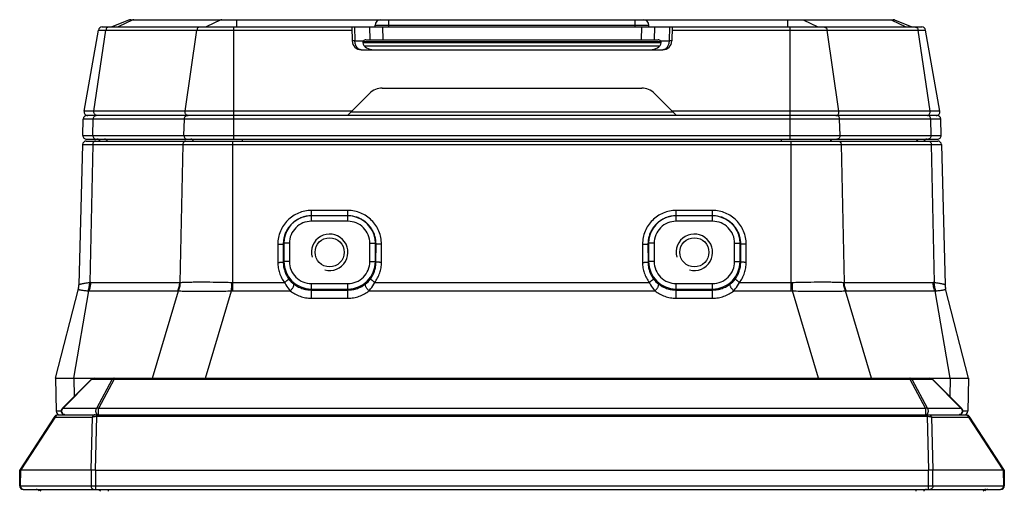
# Model space of a CAD drawing. Header units: millimetres. Extents: x 41 to 356, y 46 to 372.
# Tile 21 of 22: x 68 to 122, y 346 to 372. Entities that reach past the tile are written whole.
import ezdxf

# ---------------------------------------------------------------- set-up
doc = ezdxf.new("R2010")
doc.units = ezdxf.units.MM
doc.header["$LTSCALE"] = 23.1
doc.layers.add('00_COMPONENTS', color=7, linetype='CONTINUOUS')

msp = doc.modelspace()

# ---------------------------------------------------------------- linework, layer by layer
at = {"layer": '00_COMPONENTS', "color": 7}
for p, q in [((73.648, 371.751), (72.683, 371.366)), ((73.722, 371.766), (115.515, 371.766)), ((115.589, 371.751), (116.553, 371.366)), ((71.159, 366.75), (71.944, 371.2)), ((72.141, 371.366), (117.103, 371.366)), ((85.839, 371.365), (85.839, 371.366)), ((85.839, 371.365), (85.859, 370.603)), ((87.122, 371.366), (87.122, 371.466)), ((102.122, 371.366), (102.122, 371.466)), ((103.405, 371.365), (103.385, 370.603)), ((103.405, 371.366), (103.405, 371.365)), ((118.084, 366.75), (117.3, 371.2)), ((86.436, 370.516), (102.808, 370.516)), ((86.446, 370.566), (102.798, 370.566)), ((86.613, 370.666), (102.631, 370.666)), ((86.359, 370.116), (102.885, 370.116)), ((85.597, 366.516), (86.804, 367.723)), ((87.511, 368.016), (101.733, 368.016)), ((103.647, 366.516), (102.44, 367.723)), ((71.089, 365.421), (71.113, 366.321)), ((117.931, 366.516), (71.313, 366.516)), ((118.154, 365.421), (118.131, 366.321)), ((71.276, 365.116), (117.968, 365.116)), ((71.289, 365.216), (117.955, 365.216)), ((71.076, 364.921), (70.875, 357.229)), ((118.168, 364.921), (118.369, 357.229)), ((85.622, 361.016), (83.622, 361.016)), ((105.622, 361.016), (103.622, 361.016)), ((69.587, 352.116), (70.844, 357.007)), ((119.657, 352.116), (118.4, 357.007)), ((69.587, 352.116), (69.619, 350.312)), ((69.587, 352.116), (119.657, 352.116)), ((71.563, 352.057), (69.963, 350.457)), ((117.681, 352.057), (119.281, 350.457)), ((119.657, 352.116), (119.625, 350.312)), ((67.64, 347.064), (69.563, 350.025)), ((69.731, 350.116), (119.513, 350.116)), ((119.681, 350.025), (121.603, 347.064)), ((67.625, 346.219), (67.64, 347.064)), ((67.707, 347.084), (71.548, 347.084)), ((71.548, 347.084), (71.548, 347.082)), ((71.782, 347.065), (117.461, 347.065)), ((117.695, 347.084), (121.536, 347.084)), ((117.696, 347.082), (117.695, 347.084)), ((121.604, 347.064), (121.618, 346.219)), ((67.825, 346.016), (121.418, 346.016))]:
    msp.add_line(p, q, dxfattribs=at)
at = {"layer": '00_COMPONENTS', "color": 4}
for p, q in [((73.829, 371.751), (73.027, 371.366)), ((73.648, 371.751), (87.331, 371.751)), ((78.653, 371.751), (77.851, 371.366)), ((79.514, 371.766), (79.514, 371.366)), ((87.872, 371.366), (87.872, 371.766)), ((101.372, 371.366), (101.372, 371.766)), ((101.913, 371.751), (115.589, 371.751)), ((109.729, 371.766), (109.729, 371.366)), ((110.591, 371.751), (111.393, 371.366)), ((115.415, 371.751), (116.217, 371.366)), ((71.699, 366.75), (72.352, 371.2)), ((71.944, 371.2), (85.844, 371.2)), ((76.693, 366.75), (77.346, 371.2)), ((79.366, 365.216), (79.366, 371.366)), ((85.986, 371.366), (86.006, 370.603)), ((86.816, 371.366), (86.823, 370.666)), ((87.122, 371.466), (102.122, 371.466)), ((87.522, 371.366), (87.53, 370.666)), ((101.721, 371.366), (101.714, 370.666)), ((102.428, 371.366), (102.421, 370.666)), ((103.258, 371.366), (103.238, 370.603)), ((103.4, 371.2), (117.3, 371.2)), ((109.878, 365.216), (109.878, 371.366)), ((112.551, 366.75), (111.898, 371.2)), ((117.545, 366.75), (116.892, 371.2)), ((86.006, 370.603), (86.47, 370.603)), ((102.774, 370.603), (103.238, 370.603)), ((86.513, 370.333), (102.731, 370.333)), ((85.832, 366.75), (71.159, 366.75)), ((103.464, 366.698), (85.78, 366.698)), ((118.084, 366.75), (103.412, 366.75)), ((118.131, 366.321), (71.113, 366.321)), ((71.641, 365.421), (71.661, 366.321)), ((76.635, 365.421), (76.655, 366.321)), ((112.609, 365.421), (112.589, 366.321)), ((117.603, 365.421), (117.583, 366.321)), ((71.089, 365.421), (118.154, 365.421)), ((79.31, 356.9), (79.31, 365.116)), ((79.839, 365.116), (79.839, 365.216)), ((109.405, 365.116), (109.405, 365.216)), ((109.934, 356.9), (109.934, 365.116)), ((71.076, 364.921), (118.168, 364.921)), ((71.63, 364.921), (71.465, 357.36)), ((76.568, 364.921), (76.403, 357.363)), ((112.676, 364.921), (112.84, 357.363)), ((117.614, 364.921), (117.778, 357.36)), ((83.622, 360.716), (83.622, 361.308)), ((85.622, 361.308), (83.622, 361.308)), ((85.622, 360.716), (85.622, 361.308)), ((103.622, 360.716), (103.622, 361.308)), ((105.622, 361.308), (103.622, 361.308)), ((105.622, 360.716), (105.622, 361.308)), ((85.622, 360.716), (83.622, 360.716)), ((105.622, 360.716), (103.622, 360.716)), ((81.779, 359.465), (81.78, 358.466)), ((82.114, 359.508), (82.079, 359.473)), ((82.079, 359.473), (82.08, 358.474)), ((82.114, 359.508), (82.114, 358.508)), ((82.414, 359.508), (82.114, 359.508)), ((82.414, 359.508), (82.414, 358.508)), ((86.83, 358.508), (86.83, 359.508)), ((86.83, 359.508), (87.13, 359.508)), ((87.13, 358.508), (87.13, 359.508)), ((87.13, 359.508), (87.165, 359.473)), ((87.164, 358.474), (87.165, 359.473)), ((87.464, 358.466), (87.465, 359.465)), ((101.779, 359.465), (101.78, 358.466)), ((102.114, 359.508), (102.079, 359.473)), ((102.079, 359.473), (102.08, 358.474)), ((102.114, 359.508), (102.114, 358.508)), ((102.414, 359.508), (102.114, 359.508)), ((102.414, 359.508), (102.414, 358.508)), ((106.83, 358.508), (106.83, 359.508)), ((106.83, 359.508), (107.13, 359.508)), ((107.13, 358.508), (107.13, 359.508)), ((107.13, 359.508), (107.165, 359.473)), ((107.164, 358.474), (107.165, 359.473)), ((107.464, 358.466), (107.465, 359.465)), ((82.114, 358.508), (82.08, 358.474)), ((82.414, 358.508), (82.114, 358.508)), ((86.83, 358.508), (87.13, 358.508)), ((87.13, 358.508), (87.164, 358.474)), ((102.114, 358.508), (102.08, 358.474)), ((102.414, 358.508), (102.114, 358.508)), ((106.83, 358.508), (107.13, 358.508)), ((107.13, 358.508), (107.164, 358.474)), ((70.595, 352.116), (71.423, 356.9)), ((70.875, 357.229), (70.875, 357.23)), ((71.423, 356.9), (76.298, 356.9)), ((71.529, 357.363), (76.403, 357.363)), ((74.9, 352.116), (76.334, 356.901)), ((77.811, 352.116), (79.246, 356.901)), ((79.31, 357.363), (82.148, 357.363)), ((79.31, 356.9), (82.465, 356.9)), ((83.622, 356.503), (83.622, 357.3)), ((83.622, 357.3), (85.622, 357.3)), ((83.622, 357.001), (85.622, 357.001)), ((83.622, 356.949), (85.622, 356.949)), ((85.622, 356.503), (85.622, 357.3)), ((86.778, 356.9), (102.465, 356.9)), ((87.096, 357.363), (102.148, 357.363)), ((103.622, 357.3), (105.622, 357.3)), ((103.622, 356.503), (103.622, 357.3)), ((103.622, 357.001), (105.622, 357.001)), ((103.622, 356.949), (105.622, 356.949)), ((105.622, 356.503), (105.622, 357.3)), ((106.778, 356.9), (109.934, 356.9)), ((107.096, 357.363), (109.934, 357.363)), ((111.432, 352.116), (109.998, 356.901)), ((112.84, 357.363), (117.715, 357.363)), ((114.344, 352.116), (112.91, 356.901)), ((112.946, 356.9), (117.821, 356.9)), ((118.649, 352.116), (117.821, 356.9)), ((118.369, 357.23), (118.369, 357.229)), ((83.622, 356.503), (85.622, 356.503)), ((103.622, 356.503), (105.622, 356.503)), ((71.587, 352.057), (69.987, 350.457)), ((70.595, 352.116), (70.613, 351.107)), ((71.587, 352.057), (72.694, 352.057)), ((72.694, 352.057), (71.838, 350.457)), ((72.812, 352.057), (71.955, 350.457)), ((72.812, 352.057), (72.812, 352.116)), ((72.812, 352.057), (116.432, 352.057)), ((116.432, 352.116), (116.432, 352.057)), ((116.432, 352.057), (117.288, 350.457)), ((116.55, 352.057), (117.657, 352.057)), ((116.55, 352.057), (117.406, 350.457)), ((117.657, 352.057), (119.257, 350.457)), ((118.649, 352.116), (118.631, 351.107)), ((71.838, 350.457), (69.987, 350.457)), ((71.955, 350.116), (71.955, 350.457)), ((117.288, 350.457), (71.955, 350.457)), ((117.288, 350.457), (117.288, 350.116)), ((119.257, 350.457), (117.406, 350.457)), ((67.707, 347.084), (69.594, 349.988)), ((69.594, 349.988), (71.604, 349.988)), ((69.905, 350.312), (69.619, 350.312)), ((69.712, 350.312), (69.69, 350.312)), ((71.604, 349.988), (71.535, 347.087)), ((71.836, 350.027), (71.766, 347.065)), ((71.836, 350.116), (71.836, 350.027)), ((71.836, 350.027), (117.407, 350.027)), ((117.407, 350.116), (117.407, 350.027)), ((117.478, 347.065), (117.407, 350.027)), ((117.64, 349.988), (119.65, 349.988)), ((117.709, 347.087), (117.64, 349.988)), ((119.625, 350.312), (119.339, 350.312)), ((119.625, 350.312), (119.624, 350.312)), ((119.65, 349.988), (121.536, 347.084)), ((67.675, 346.219), (67.688, 347.079)), ((71.548, 347.082), (71.536, 346.219)), ((71.782, 347.065), (71.782, 346.016)), ((117.461, 346.016), (117.461, 347.065)), ((117.708, 346.219), (117.696, 347.082)), ((121.556, 347.079), (121.569, 346.219)), ((67.625, 346.219), (121.618, 346.219)), ((72.478, 346.016), (72.478, 345.916)), ((116.766, 346.016), (116.766, 345.916))]:
    msp.add_line(p, q, dxfattribs=at)
msp.add_lwpolyline([(69.624, 350.312), (69.62, 350.312), (69.619, 350.312)], dxfattribs=at)
at = {"layer": '00_COMPONENTS', "color": 7}
for centre in [(84.622, 359.016), (104.622, 359.016)]:
    msp.add_circle(centre, 0.8, dxfattribs=at)
for centre, radius, start, end in [((73.722, 371.566), 0.2, 90, 111.8014), ((87.422, 371.466), 0.3, 90, 180), ((101.822, 371.466), 0.3, 0, 90), ((115.515, 371.566), 0.2, 68.1986, 90), ((72.141, 371.166), 0.2, 90, 170), ((117.103, 371.166), 0.2, 10, 90), ((86.359, 370.616), 0.5, 181.5, 270), ((102.885, 370.616), 0.5, 270, 358.5), ((87.511, 367.016), 1, 90, 135), ((101.733, 367.016), 1, 45, 90), ((71.356, 366.716), 0.2, 170, 270), ((117.887, 366.716), 0.2, 270, 10), ((71.313, 366.316), 0.2, 90, 178.5), ((117.931, 366.316), 0.2, 1.5, 90), ((71.276, 364.916), 0.2, 90, 178.5), ((71.289, 365.416), 0.2, 178.5, 270), ((71.86, 365.016), 0.2, 30.0097, 90), ((117.383, 365.016), 0.2, 90, 149.9903), ((117.955, 365.416), 0.2, 270, 1.5), ((117.968, 364.916), 0.2, 1.5, 90), ((83.625, 359.464), 1.552, 112.1209, 116.5929), ((83.626, 359.463), 1.553, 111.6559, 112.1214), ((83.622, 359.509), 1.507, 89.9947, 112.6373), ((83.621, 359.476), 1.54, 89.9698, 111.6794), ((85.622, 359.46), 1.556, 88.2483, 90.0001), ((85.622, 359.509), 1.507, 70.7637, 90.0057), ((85.623, 359.478), 1.538, 71.4794, 88.2678), ((85.62, 359.467), 1.549, 71.1872, 71.4862), ((85.618, 359.463), 1.554, 63.2768, 71.1837), ((103.625, 359.464), 1.552, 112.1209, 116.5929), ((103.626, 359.463), 1.553, 111.6559, 112.1214), ((103.622, 359.509), 1.507, 89.9947, 112.6373), ((103.621, 359.476), 1.54, 89.9698, 111.6794), ((105.622, 359.46), 1.556, 88.2483, 90.0001), ((105.622, 359.509), 1.507, 70.7637, 90.0057), ((105.623, 359.478), 1.538, 71.4794, 88.2678), ((105.62, 359.467), 1.549, 71.1872, 71.4862), ((105.618, 359.463), 1.554, 63.2768, 71.1837), ((69.875, 357.255), 1, 345.5879, 358.5), ((119.369, 357.255), 1, 181.5, 194.4121), ((71.705, 351.916), 0.2, 90, 135), ((117.539, 351.916), 0.2, 45, 90), ((70.105, 350.316), 0.2, 135, 270), ((119.139, 350.316), 0.2, 270, 45), ((69.731, 349.916), 0.2, 90, 147.0023), ((69.818, 350.316), 0.2, 181, 270), ((119.425, 350.316), 0.2, 270, 359), ((119.513, 349.916), 0.2, 32.9977, 90), ((117.665, 347.186), 0.109, 283.4043, 286.3573), ((67.825, 346.216), 0.2, 179, 270), ((121.418, 346.216), 0.2, 270, 1), ((68.525, 345.816), 0.2, 30.0067, 90), ((120.718, 345.816), 0.2, 90, 149.9933)]:
    msp.add_arc(centre, radius, start, end, dxfattribs=at)
at = {"layer": '00_COMPONENTS', "color": 4}
for centre, radius, start, end in [((76.857, 366.655), 0.139, 262.7257, 269.9882), ((112.387, 366.655), 0.139, 270.0118, 277.2743), ((83.622, 359.508), 1.507, 112.6279, 180.0073), ((83.622, 359.508), 1.208, 89.9968, 179.9979), ((85.622, 359.508), 1.208, 0.0021, 90.0032), ((85.622, 359.508), 1.507, 359.9941, 70.7722), ((103.622, 359.508), 1.507, 112.6279, 180.0073), ((103.622, 359.508), 1.208, 89.9968, 179.9979), ((105.622, 359.508), 1.208, 0.0021, 90.0032), ((105.622, 359.508), 1.507, 359.9941, 70.7722), ((84.622, 359.016), 1, 255, 195), ((104.622, 359.016), 1, 255, 195), ((83.622, 358.508), 1.508, 180.0119, 270.0045), ((83.622, 358.508), 1.208, 180.0024, 270.0029), ((85.622, 358.508), 1.508, 269.9955, 359.9881), ((85.622, 358.508), 1.208, 269.9971, 359.9976), ((103.622, 358.508), 1.508, 180.0119, 270.0045), ((103.622, 358.508), 1.208, 180.0024, 270.0029), ((105.622, 358.508), 1.508, 269.9955, 359.9881), ((105.622, 358.508), 1.208, 269.9971, 359.9976), ((83.534, 358.411), 1.433, 216.91, 232.1236), ((85.707, 358.413), 1.437, 307.8968, 323.0697), ((103.534, 358.411), 1.433, 216.91, 232.1236), ((105.707, 358.413), 1.437, 307.8968, 323.0697), ((69.878, 357.256), 0.997, 345.5882, 358.5324), ((71.341, 356.45), 0.458, 79.7074, 85.6847), ((71.528, 356.618), 0.744, 89.9784, 94.8467), ((76.298, 357.66), 0.76, 270.0079, 272.7305), ((76.403, 357.822), 0.46, 270.0104, 273.5106), ((22.678, 358.883), 56.602, 357.9931, 358.4614), ((79.31, 359.299), 2.399, 268.4634, 269.9999), ((79.31, 358.813), 1.451, 268.024, 269.9997), ((109.934, 358.813), 1.451, 270.0003, 271.976), ((109.934, 359.299), 2.399, 270.0001, 271.5366), ((166.565, 358.883), 56.602, 181.5386, 182.0069), ((112.841, 357.828), 0.465, 266.5106, 269.9684), ((112.947, 357.669), 0.769, 267.2852, 269.9764), ((117.716, 356.618), 0.744, 85.1533, 90.0216), ((117.903, 356.45), 0.458, 94.3153, 100.2926), ((119.366, 357.256), 0.997, 181.4676, 194.4118), ((118.388, 357.004), 0.0121, 8.3131, 14.4419), ((70.133, 350.336), 0.19, 140.2439, 143.1688), ((119.111, 350.336), 0.19, 36.8312, 39.7561)]:
    msp.add_arc(centre, radius, start, end, dxfattribs=at)
at = {"layer": '00_COMPONENTS', "color": 7}
for centre, major_axis, ratio, start_param, end_param in [((87.146, 370.616), (0.708, 0.118), 0.686374, 3.136544, 4.474707), ((86.621, 370.466), (0.145, -0.143), 0.963647, 2.365452, 3.182251), ((102.098, 370.616), (0.708, -0.118), 0.686374, -1.333115, 0.005048), ((102.623, 370.466), (0.145, 0.143), 0.963647, -0.040659, 0.776141), ((67.449, 346.218), (0.27, 0.863), 0.20046, 0.062561, 0.159775), ((71.772, 347.775), (0.233, 0.69), 0.194557, -3.171194, -3.075851), ((71.782, 347.476), (0, 0.412), 0.666438, -3.202072, -3.141593), ((117.461, 347.476), (0, 0.412), 0.666438, -3.141593, -3.081113), ((117.471, 347.775), (-0.233, 0.69), 0.194557, -3.207334, -3.111991), ((121.795, 346.218), (-0.27, 0.863), 0.20046, -0.159775, -0.062561)]:
    msp.add_ellipse(centre, major_axis=major_axis, ratio=ratio, start_param=start_param, end_param=end_param, dxfattribs=at)
at = {"layer": '00_COMPONENTS', "color": 4}
for points, knots in [([(73.891, 371.766), (73.88, 371.766), (73.859, 371.763), (73.839, 371.756), (73.829, 371.751)], [0, 0, 0, 0, 0.49617, 1, 1, 1, 1]), ([(78.715, 371.766), (78.704, 371.766), (78.683, 371.763), (78.662, 371.756), (78.653, 371.751)], [0, 0, 0, 0, 0.49617, 1, 1, 1, 1]), ([(110.529, 371.766), (110.54, 371.766), (110.561, 371.763), (110.582, 371.756), (110.591, 371.751)], [0, 0, 0, 0, 0.49617, 1, 1, 1, 1]), ([(115.353, 371.766), (115.364, 371.766), (115.385, 371.763), (115.405, 371.756), (115.415, 371.751)], [0, 0, 0, 0, 0.49617, 1, 1, 1, 1]), ([(72.516, 371.366), (72.497, 371.366), (72.456, 371.357), (72.405, 371.321), (72.368, 371.266), (72.355, 371.223), (72.352, 371.2)], [0, 0, 0, 0, 0.230683, 0.472241, 0.729568, 1, 1, 1, 1]), ([(77.51, 371.366), (77.491, 371.366), (77.451, 371.357), (77.399, 371.321), (77.362, 371.266), (77.349, 371.223), (77.346, 371.2)], [0, 0, 0, 0, 0.230683, 0.472241, 0.729568, 1, 1, 1, 1]), ([(111.734, 371.366), (111.753, 371.366), (111.793, 371.357), (111.844, 371.321), (111.882, 371.266), (111.894, 371.223), (111.898, 371.2)], [0, 0, 0, 0, 0.230683, 0.472241, 0.729568, 1, 1, 1, 1]), ([(116.728, 371.366), (116.747, 371.366), (116.787, 371.357), (116.839, 371.321), (116.876, 371.266), (116.888, 371.223), (116.892, 371.2)], [0, 0, 0, 0, 0.230683, 0.472241, 0.729568, 1, 1, 1, 1]), ([(86.006, 370.603), (85.995, 370.602), (85.974, 370.602), (85.945, 370.602), (85.92, 370.602), (85.901, 370.602), (85.889, 370.602), (85.881, 370.602), (85.875, 370.602), (85.869, 370.602), (85.865, 370.602), (85.862, 370.602), (85.86, 370.602), (85.859, 370.602), (85.859, 370.603), (85.859, 370.603)], [0, 0, 0, 0, 0.224793, 0.424242, 0.596344, 0.739498, 0.799771, 0.852314, 0.896999, 0.933719, 0.962398, 0.982969, 0.995415, 0.998629, 1, 1, 1, 1]), ([(86.359, 370.116), (86.336, 370.116), (86.29, 370.122), (86.223, 370.151), (86.162, 370.196), (86.089, 370.28), (86.025, 370.417), (86.007, 370.539), (86.006, 370.603)], [0, 0, 0, 0, 0.103726, 0.211098, 0.324924, 0.446704, 0.712794, 1, 1, 1, 1]), ([(103.238, 370.603), (103.237, 370.539), (103.219, 370.417), (103.154, 370.28), (103.082, 370.196), (103.021, 370.151), (102.954, 370.122), (102.908, 370.116), (102.885, 370.116)], [0, 0, 0, 0, 0.287206, 0.553296, 0.675076, 0.788902, 0.896274, 1, 1, 1, 1]), ([(103.385, 370.603), (103.385, 370.603), (103.384, 370.602), (103.384, 370.602), (103.382, 370.602), (103.379, 370.602), (103.375, 370.602), (103.369, 370.602), (103.363, 370.602), (103.355, 370.602), (103.343, 370.602), (103.324, 370.602), (103.299, 370.602), (103.27, 370.602), (103.249, 370.602), (103.238, 370.603)], [0, 0, 0, 0, 0.001371, 0.004585, 0.017032, 0.037602, 0.066281, 0.103001, 0.147686, 0.200229, 0.260502, 0.403656, 0.575758, 0.775207, 1, 1, 1, 1]), ([(71.811, 366.526), (71.792, 366.533), (71.755, 366.558), (71.717, 366.612), (71.696, 366.679), (71.696, 366.727), (71.699, 366.75)], [0, 0, 0, 0, 0.230636, 0.476645, 0.735762, 1, 1, 1, 1]), ([(76.805, 366.526), (76.786, 366.533), (76.749, 366.558), (76.711, 366.612), (76.69, 366.679), (76.69, 366.727), (76.693, 366.75)], [0, 0, 0, 0, 0.230636, 0.476645, 0.735762, 1, 1, 1, 1]), ([(112.439, 366.526), (112.458, 366.533), (112.494, 366.558), (112.533, 366.612), (112.554, 366.679), (112.554, 366.727), (112.551, 366.75)], [0, 0, 0, 0, 0.230636, 0.476645, 0.735762, 1, 1, 1, 1]), ([(117.433, 366.526), (117.452, 366.533), (117.488, 366.558), (117.527, 366.612), (117.548, 366.679), (117.548, 366.727), (117.545, 366.75)], [0, 0, 0, 0, 0.230636, 0.476645, 0.735762, 1, 1, 1, 1]), ([(71.661, 366.321), (71.661, 366.346), (71.67, 366.396), (71.706, 366.461), (71.753, 366.498), (71.795, 366.513), (71.816, 366.516), (71.827, 366.516)], [0, 0, 0, 0, 0.270383, 0.528824, 0.770056, 0.88593, 1, 1, 1, 1]), ([(71.846, 366.517), (71.843, 366.517), (71.831, 366.519), (71.82, 366.522), (71.811, 366.526)], [0, 0, 0, 0, 0.248675, 1, 1, 1, 1]), ([(76.655, 366.321), (76.655, 366.346), (76.664, 366.396), (76.7, 366.461), (76.747, 366.498), (76.789, 366.513), (76.81, 366.516), (76.821, 366.516)], [0, 0, 0, 0, 0.270383, 0.528824, 0.770056, 0.88593, 1, 1, 1, 1]), ([(76.84, 366.517), (76.837, 366.517), (76.825, 366.519), (76.814, 366.522), (76.805, 366.526)], [0, 0, 0, 0, 0.248675, 1, 1, 1, 1]), ([(112.404, 366.517), (112.407, 366.517), (112.419, 366.519), (112.43, 366.522), (112.439, 366.526)], [0, 0, 0, 0, 0.248675, 1, 1, 1, 1]), ([(112.589, 366.321), (112.589, 366.346), (112.58, 366.396), (112.544, 366.461), (112.497, 366.498), (112.455, 366.513), (112.434, 366.516), (112.423, 366.516)], [0, 0, 0, 0, 0.270383, 0.528824, 0.770056, 0.88593, 1, 1, 1, 1]), ([(117.398, 366.517), (117.401, 366.517), (117.413, 366.519), (117.424, 366.522), (117.433, 366.526)], [0, 0, 0, 0, 0.248675, 1, 1, 1, 1]), ([(117.583, 366.321), (117.583, 366.346), (117.574, 366.396), (117.538, 366.461), (117.491, 366.498), (117.449, 366.513), (117.428, 366.516), (117.417, 366.516)], [0, 0, 0, 0, 0.270383, 0.528824, 0.770056, 0.88593, 1, 1, 1, 1]), ([(71.796, 365.116), (71.786, 365.116), (71.764, 365.113), (71.722, 365.098), (71.676, 365.061), (71.64, 364.996), (71.631, 364.946), (71.63, 364.921)], [0, 0, 0, 0, 0.11407, 0.229944, 0.471176, 0.729617, 1, 1, 1, 1]), ([(71.641, 365.421), (71.64, 365.395), (71.648, 365.343), (71.678, 365.285), (71.712, 365.25), (71.742, 365.23), (71.774, 365.218), (71.796, 365.216), (71.807, 365.216)], [0, 0, 0, 0, 0.269908, 0.528519, 0.651867, 0.770861, 0.886387, 1, 1, 1, 1]), ([(72.427, 365.116), (72.419, 365.13), (72.402, 365.158), (72.367, 365.19), (72.327, 365.211), (72.297, 365.216), (72.282, 365.216)], [0, 0, 0, 0, 0.266419, 0.520575, 0.763612, 1, 1, 1, 1]), ([(76.734, 365.116), (76.724, 365.116), (76.702, 365.113), (76.66, 365.098), (76.614, 365.061), (76.578, 364.996), (76.569, 364.946), (76.568, 364.921)], [0, 0, 0, 0, 0.11407, 0.229944, 0.471176, 0.729617, 1, 1, 1, 1]), ([(76.635, 365.421), (76.635, 365.395), (76.642, 365.343), (76.672, 365.285), (76.706, 365.25), (76.736, 365.23), (76.768, 365.218), (76.79, 365.216), (76.801, 365.216)], [0, 0, 0, 0, 0.269908, 0.528519, 0.651867, 0.770861, 0.886387, 1, 1, 1, 1]), ([(77.158, 365.116), (77.151, 365.13), (77.134, 365.158), (77.099, 365.19), (77.058, 365.211), (77.029, 365.216), (77.014, 365.216)], [0, 0, 0, 0, 0.266419, 0.520575, 0.763612, 1, 1, 1, 1]), ([(112.086, 365.116), (112.093, 365.13), (112.11, 365.158), (112.145, 365.19), (112.185, 365.211), (112.215, 365.216), (112.23, 365.216)], [0, 0, 0, 0, 0.266419, 0.520575, 0.763612, 1, 1, 1, 1]), ([(112.609, 365.421), (112.609, 365.395), (112.602, 365.343), (112.572, 365.285), (112.537, 365.25), (112.508, 365.23), (112.476, 365.218), (112.454, 365.216), (112.442, 365.216)], [0, 0, 0, 0, 0.269908, 0.528519, 0.651867, 0.770861, 0.886387, 1, 1, 1, 1]), ([(112.509, 365.116), (112.52, 365.116), (112.542, 365.113), (112.584, 365.098), (112.63, 365.061), (112.666, 364.996), (112.675, 364.946), (112.676, 364.921)], [0, 0, 0, 0, 0.11407, 0.229944, 0.471176, 0.729617, 1, 1, 1, 1]), ([(116.817, 365.116), (116.824, 365.13), (116.842, 365.158), (116.876, 365.19), (116.917, 365.211), (116.947, 365.216), (116.961, 365.216)], [0, 0, 0, 0, 0.266419, 0.520575, 0.763612, 1, 1, 1, 1]), ([(117.603, 365.421), (117.603, 365.395), (117.596, 365.343), (117.566, 365.285), (117.531, 365.25), (117.502, 365.23), (117.47, 365.218), (117.448, 365.216), (117.437, 365.216)], [0, 0, 0, 0, 0.269908, 0.528519, 0.651867, 0.770861, 0.886387, 1, 1, 1, 1]), ([(117.447, 365.116), (117.458, 365.116), (117.48, 365.113), (117.522, 365.098), (117.568, 365.061), (117.604, 364.996), (117.613, 364.946), (117.614, 364.921)], [0, 0, 0, 0, 0.11407, 0.229944, 0.471176, 0.729617, 1, 1, 1, 1]), ([(83.622, 361.308), (83.501, 361.308), (83.26, 361.284), (82.912, 361.178), (82.591, 361.007), (82.31, 360.776), (82.079, 360.496), (81.908, 360.175), (81.803, 359.827), (81.779, 359.585), (81.779, 359.465)], [0, 0, 0, 0, 0.125021, 0.250039, 0.375051, 0.500055, 0.62505, 0.750038, 0.87502, 1, 1, 1, 1]), ([(87.465, 359.465), (87.465, 359.585), (87.441, 359.827), (87.336, 360.175), (87.164, 360.496), (86.934, 360.776), (86.653, 361.007), (86.332, 361.178), (85.984, 361.284), (85.742, 361.308), (85.622, 361.308)], [0, 0, 0, 0, 0.124979, 0.249961, 0.374948, 0.499944, 0.624948, 0.74996, 0.874978, 1, 1, 1, 1]), ([(103.622, 361.308), (103.501, 361.308), (103.26, 361.284), (102.912, 361.178), (102.591, 361.007), (102.31, 360.776), (102.079, 360.496), (101.908, 360.175), (101.803, 359.827), (101.779, 359.585), (101.779, 359.465)], [0, 0, 0, 0, 0.125021, 0.250039, 0.375051, 0.500055, 0.62505, 0.750038, 0.87502, 1, 1, 1, 1]), ([(107.465, 359.465), (107.465, 359.585), (107.441, 359.827), (107.336, 360.175), (107.164, 360.496), (106.934, 360.776), (106.653, 361.007), (106.332, 361.178), (105.984, 361.284), (105.742, 361.308), (105.622, 361.308)], [0, 0, 0, 0, 0.124979, 0.249961, 0.374948, 0.499944, 0.624948, 0.74996, 0.874978, 1, 1, 1, 1]), ([(82.93, 360.852), (82.867, 360.82), (82.744, 360.748), (82.577, 360.615), (82.429, 360.46), (82.305, 360.286), (82.205, 360.097), (82.133, 359.895), (82.089, 359.686), (82.079, 359.544), (82.079, 359.473)], [0, 0, 0, 0, 0.125017, 0.250029, 0.375037, 0.500037, 0.625032, 0.750024, 0.875011, 1, 1, 1, 1]), ([(87.165, 359.473), (87.165, 359.544), (87.155, 359.686), (87.111, 359.895), (87.039, 360.095), (86.94, 360.284), (86.816, 360.458), (86.669, 360.613), (86.503, 360.746), (86.38, 360.819), (86.317, 360.851)], [0, 0, 0, 0, 0.124988, 0.249975, 0.374967, 0.499962, 0.624963, 0.74997, 0.874982, 1, 1, 1, 1]), ([(102.93, 360.852), (102.867, 360.82), (102.744, 360.748), (102.577, 360.615), (102.429, 360.46), (102.305, 360.286), (102.205, 360.097), (102.133, 359.895), (102.089, 359.686), (102.079, 359.544), (102.079, 359.473)], [0, 0, 0, 0, 0.125017, 0.250029, 0.375037, 0.500037, 0.625032, 0.750024, 0.875011, 1, 1, 1, 1]), ([(107.165, 359.473), (107.165, 359.544), (107.155, 359.686), (107.111, 359.895), (107.039, 360.095), (106.94, 360.284), (106.816, 360.458), (106.669, 360.613), (106.503, 360.746), (106.38, 360.819), (106.317, 360.851)], [0, 0, 0, 0, 0.124988, 0.249975, 0.374967, 0.499962, 0.624963, 0.74997, 0.874982, 1, 1, 1, 1]), ([(81.779, 359.465), (81.798, 359.465), (81.836, 359.465), (81.891, 359.466), (81.941, 359.466), (81.98, 359.467), (82.008, 359.468), (82.025, 359.469), (82.04, 359.469), (82.053, 359.47), (82.064, 359.471), (82.07, 359.471), (82.075, 359.472), (82.077, 359.472), (82.078, 359.472), (82.079, 359.473), (82.079, 359.473)], [0, 0, 0, 0, 0.191741, 0.376351, 0.546993, 0.697324, 0.763096, 0.821771, 0.872804, 0.915727, 0.950146, 0.975753, 0.985187, 0.992354, 0.997265, 1, 1, 1, 1]), ([(87.465, 359.465), (87.445, 359.465), (87.408, 359.465), (87.353, 359.466), (87.302, 359.466), (87.264, 359.467), (87.236, 359.468), (87.219, 359.469), (87.203, 359.469), (87.191, 359.47), (87.18, 359.471), (87.173, 359.471), (87.169, 359.472), (87.167, 359.472), (87.166, 359.472), (87.165, 359.473), (87.165, 359.473)], [0, 0, 0, 0, 0.191741, 0.376351, 0.546993, 0.697324, 0.763096, 0.821771, 0.872804, 0.915727, 0.950146, 0.975753, 0.985187, 0.992354, 0.997265, 1, 1, 1, 1]), ([(101.779, 359.465), (101.798, 359.465), (101.836, 359.465), (101.891, 359.466), (101.941, 359.466), (101.98, 359.467), (102.008, 359.468), (102.025, 359.469), (102.04, 359.469), (102.053, 359.47), (102.064, 359.471), (102.07, 359.471), (102.075, 359.472), (102.077, 359.472), (102.078, 359.472), (102.079, 359.473), (102.079, 359.473)], [0, 0, 0, 0, 0.191741, 0.376351, 0.546993, 0.697324, 0.763096, 0.821771, 0.872804, 0.915727, 0.950146, 0.975753, 0.985187, 0.992354, 0.997265, 1, 1, 1, 1]), ([(107.465, 359.465), (107.445, 359.465), (107.408, 359.465), (107.353, 359.466), (107.302, 359.466), (107.264, 359.467), (107.236, 359.468), (107.219, 359.469), (107.203, 359.469), (107.191, 359.47), (107.18, 359.471), (107.173, 359.471), (107.169, 359.472), (107.167, 359.472), (107.166, 359.472), (107.165, 359.473), (107.165, 359.473)], [0, 0, 0, 0, 0.191741, 0.376351, 0.546993, 0.697324, 0.763096, 0.821771, 0.872804, 0.915727, 0.950146, 0.975753, 0.985187, 0.992354, 0.997265, 1, 1, 1, 1]), ([(81.78, 358.466), (81.799, 358.466), (81.837, 358.466), (81.892, 358.466), (81.942, 358.467), (81.981, 358.468), (82.008, 358.469), (82.026, 358.469), (82.041, 358.47), (82.054, 358.471), (82.064, 358.471), (82.071, 358.472), (82.075, 358.472), (82.077, 358.473), (82.079, 358.473), (82.08, 358.473), (82.08, 358.474)], [0, 0, 0, 0, 0.191741, 0.376351, 0.546993, 0.697324, 0.763096, 0.821771, 0.872804, 0.915727, 0.950146, 0.975753, 0.985187, 0.992354, 0.997265, 1, 1, 1, 1]), ([(81.78, 358.466), (81.78, 358.367), (81.796, 358.17), (81.867, 357.882), (81.983, 357.609), (82.089, 357.441), (82.148, 357.363)], [0, 0, 0, 0, 0.249988, 0.499978, 0.749981, 1, 1, 1, 1]), ([(82.08, 358.474), (82.08, 358.391), (82.093, 358.226), (82.153, 357.985), (82.25, 357.756), (82.338, 357.616), (82.388, 357.55)], [0, 0, 0, 0, 0.249988, 0.499977, 0.749981, 1, 1, 1, 1]), ([(86.856, 357.55), (86.905, 357.616), (86.994, 357.756), (87.091, 357.985), (87.151, 358.226), (87.164, 358.391), (87.164, 358.474)], [0, 0, 0, 0, 0.25001, 0.500011, 0.750002, 1, 1, 1, 1]), ([(87.096, 357.363), (87.155, 357.441), (87.261, 357.609), (87.377, 357.882), (87.448, 358.17), (87.464, 358.367), (87.464, 358.466)], [0, 0, 0, 0, 0.25001, 0.500011, 0.750002, 1, 1, 1, 1]), ([(87.464, 358.466), (87.445, 358.466), (87.407, 358.466), (87.352, 358.466), (87.302, 358.467), (87.263, 358.468), (87.236, 358.469), (87.218, 358.469), (87.203, 358.47), (87.19, 358.471), (87.18, 358.471), (87.173, 358.472), (87.169, 358.472), (87.166, 358.473), (87.165, 358.473), (87.164, 358.473), (87.164, 358.474)], [0, 0, 0, 0, 0.191741, 0.376351, 0.546993, 0.697324, 0.763096, 0.821771, 0.872804, 0.915727, 0.950146, 0.975753, 0.985187, 0.992354, 0.997265, 1, 1, 1, 1]), ([(101.78, 358.466), (101.799, 358.466), (101.837, 358.466), (101.892, 358.466), (101.942, 358.467), (101.981, 358.468), (102.008, 358.469), (102.026, 358.469), (102.041, 358.47), (102.054, 358.471), (102.064, 358.471), (102.071, 358.472), (102.075, 358.472), (102.077, 358.473), (102.079, 358.473), (102.08, 358.473), (102.08, 358.474)], [0, 0, 0, 0, 0.191741, 0.376351, 0.546993, 0.697324, 0.763096, 0.821771, 0.872804, 0.915727, 0.950146, 0.975753, 0.985187, 0.992354, 0.997265, 1, 1, 1, 1]), ([(101.78, 358.466), (101.78, 358.367), (101.796, 358.17), (101.867, 357.882), (101.983, 357.609), (102.089, 357.441), (102.148, 357.363)], [0, 0, 0, 0, 0.249988, 0.499978, 0.749981, 1, 1, 1, 1]), ([(102.08, 358.474), (102.08, 358.391), (102.093, 358.226), (102.153, 357.985), (102.25, 357.756), (102.338, 357.616), (102.388, 357.55)], [0, 0, 0, 0, 0.249988, 0.499977, 0.749981, 1, 1, 1, 1]), ([(106.856, 357.55), (106.905, 357.616), (106.994, 357.756), (107.091, 357.985), (107.151, 358.226), (107.164, 358.391), (107.164, 358.474)], [0, 0, 0, 0, 0.25001, 0.500011, 0.750002, 1, 1, 1, 1]), ([(107.096, 357.363), (107.155, 357.441), (107.261, 357.609), (107.377, 357.882), (107.448, 358.17), (107.464, 358.367), (107.464, 358.466)], [0, 0, 0, 0, 0.25001, 0.500011, 0.750002, 1, 1, 1, 1]), ([(107.464, 358.466), (107.445, 358.466), (107.407, 358.466), (107.352, 358.466), (107.302, 358.467), (107.263, 358.468), (107.236, 358.469), (107.218, 358.469), (107.203, 358.47), (107.19, 358.471), (107.18, 358.471), (107.173, 358.472), (107.169, 358.472), (107.166, 358.473), (107.165, 358.473), (107.164, 358.473), (107.164, 358.474)], [0, 0, 0, 0, 0.191741, 0.376351, 0.546993, 0.697324, 0.763096, 0.821771, 0.872804, 0.915727, 0.950146, 0.975753, 0.985187, 0.992354, 0.997265, 1, 1, 1, 1]), ([(82.148, 357.363), (82.163, 357.374), (82.194, 357.397), (82.237, 357.43), (82.278, 357.461), (82.314, 357.489), (82.34, 357.509), (82.357, 357.523), (82.367, 357.532), (82.376, 357.539), (82.382, 357.544), (82.386, 357.548), (82.388, 357.549), (82.388, 357.55)], [0, 0, 0, 0, 0.189229, 0.371993, 0.541522, 0.691512, 0.816398, 0.867937, 0.911549, 0.946831, 0.97346, 0.991213, 1, 1, 1, 1]), ([(87.096, 357.363), (87.08, 357.374), (87.05, 357.397), (87.006, 357.43), (86.966, 357.461), (86.93, 357.489), (86.904, 357.509), (86.887, 357.523), (86.877, 357.532), (86.868, 357.539), (86.862, 357.544), (86.858, 357.548), (86.856, 357.549), (86.856, 357.55)], [0, 0, 0, 0, 0.189229, 0.371993, 0.541522, 0.691512, 0.816398, 0.867937, 0.911549, 0.946831, 0.97346, 0.991213, 1, 1, 1, 1]), ([(102.148, 357.363), (102.163, 357.374), (102.194, 357.397), (102.237, 357.43), (102.278, 357.461), (102.314, 357.489), (102.34, 357.509), (102.357, 357.523), (102.367, 357.532), (102.376, 357.539), (102.382, 357.544), (102.386, 357.548), (102.388, 357.549), (102.388, 357.55)], [0, 0, 0, 0, 0.189229, 0.371993, 0.541522, 0.691512, 0.816398, 0.867937, 0.911549, 0.946831, 0.97346, 0.991213, 1, 1, 1, 1]), ([(107.096, 357.363), (107.08, 357.374), (107.05, 357.397), (107.006, 357.43), (106.966, 357.461), (106.93, 357.489), (106.904, 357.509), (106.887, 357.523), (106.877, 357.532), (106.868, 357.539), (106.862, 357.544), (106.858, 357.548), (106.856, 357.549), (106.856, 357.55)], [0, 0, 0, 0, 0.189229, 0.371993, 0.541522, 0.691512, 0.816398, 0.867937, 0.911549, 0.946831, 0.97346, 0.991213, 1, 1, 1, 1]), ([(70.844, 357.007), (70.844, 357.005), (70.844, 356.999), (70.85, 356.992), (70.86, 356.985), (70.874, 356.978), (70.892, 356.972), (70.915, 356.965), (70.942, 356.958), (70.986, 356.949), (71.053, 356.938), (71.146, 356.927), (71.255, 356.916), (71.334, 356.909), (71.375, 356.906)], [0, 0, 0, 0, 0.012929, 0.028505, 0.049656, 0.077595, 0.112826, 0.155573, 0.205943, 0.263973, 0.402992, 0.572388, 0.771637, 1, 1, 1, 1]), ([(70.875, 357.23), (70.876, 357.233), (70.879, 357.239), (70.888, 357.247), (70.902, 357.255), (70.919, 357.263), (70.941, 357.272), (70.979, 357.283), (71.038, 357.298), (71.121, 357.314), (71.265, 357.337), (71.382, 357.351), (71.465, 357.36)], [0, 0, 0, 0, 0.014595, 0.033724, 0.058766, 0.090312, 0.12863, 0.17384, 0.285053, 0.423871, 0.589813, 1, 1, 1, 1]), ([(71.375, 356.906), (71.406, 356.977), (71.451, 357.126), (71.466, 357.282), (71.465, 357.36)], [0, 0, 0, 0, 0.494122, 1, 1, 1, 1]), ([(71.423, 356.9), (71.456, 356.972), (71.507, 357.123), (71.527, 357.282), (71.529, 357.363)], [0, 0, 0, 0, 0.495158, 1, 1, 1, 1]), ([(76.298, 356.9), (76.331, 356.972), (76.382, 357.123), (76.402, 357.282), (76.403, 357.363)], [0, 0, 0, 0, 0.495158, 1, 1, 1, 1]), ([(76.334, 356.901), (76.366, 356.973), (76.414, 357.125), (76.431, 357.283), (76.432, 357.363)], [0, 0, 0, 0, 0.494234, 1, 1, 1, 1]), ([(76.334, 356.901), (76.419, 356.897), (76.604, 356.892), (76.9, 356.886), (77.233, 356.883), (77.734, 356.882), (78.409, 356.885), (78.961, 356.895), (79.246, 356.901)], [0, 0, 0, 0, 0.088103, 0.190391, 0.305294, 0.431007, 0.706715, 1, 1, 1, 1]), ([(76.432, 357.363), (76.517, 357.369), (76.7, 357.377), (76.992, 357.386), (77.317, 357.391), (77.802, 357.393), (78.453, 357.387), (78.985, 357.373), (79.26, 357.363)], [0, 0, 0, 0, 0.090636, 0.194358, 0.309728, 0.435129, 0.70882, 1, 1, 1, 1]), ([(82.148, 357.363), (82.17, 357.32), (82.262, 357.157), (82.373, 357.004), (82.465, 356.9)], [0, 0, 0, 0, 0.257154, 1, 1, 1, 1]), ([(82.465, 356.9), (82.482, 356.916), (82.514, 356.951), (82.558, 357.006), (82.597, 357.063), (82.629, 357.119), (82.652, 357.171), (82.663, 357.211), (82.666, 357.239), (82.665, 357.255), (82.662, 357.269), (82.657, 357.277), (82.654, 357.28)], [0, 0, 0, 0, 0.156202, 0.317724, 0.476349, 0.62407, 0.753769, 0.860013, 0.903508, 0.940677, 0.972297, 1, 1, 1, 1]), ([(82.465, 356.9), (82.545, 356.838), (82.717, 356.725), (83, 356.599), (83.305, 356.52), (83.516, 356.503), (83.622, 356.503)], [0, 0, 0, 0, 0.24383, 0.492587, 0.745211, 1, 1, 1, 1]), ([(82.654, 357.28), (82.72, 357.228), (82.863, 357.135), (83.1, 357.03), (83.356, 356.964), (83.533, 356.949), (83.622, 356.949)], [0, 0, 0, 0, 0.241508, 0.489722, 0.743322, 1, 1, 1, 1]), ([(85.622, 356.949), (85.711, 356.949), (85.888, 356.964), (86.144, 357.03), (86.381, 357.135), (86.524, 357.228), (86.59, 357.28)], [0, 0, 0, 0, 0.256667, 0.510266, 0.758483, 1, 1, 1, 1]), ([(85.622, 356.503), (85.728, 356.503), (85.939, 356.52), (86.244, 356.599), (86.527, 356.725), (86.699, 356.838), (86.778, 356.9)], [0, 0, 0, 0, 0.254778, 0.507402, 0.756162, 1, 1, 1, 1]), ([(86.778, 356.9), (86.762, 356.916), (86.73, 356.951), (86.686, 357.006), (86.647, 357.063), (86.615, 357.119), (86.592, 357.171), (86.581, 357.211), (86.578, 357.239), (86.579, 357.255), (86.582, 357.269), (86.587, 357.277), (86.59, 357.28)], [0, 0, 0, 0, 0.156202, 0.317724, 0.476349, 0.624071, 0.753769, 0.860013, 0.903508, 0.940678, 0.972297, 1, 1, 1, 1]), ([(86.778, 356.9), (86.809, 356.934), (86.929, 357.078), (87.03, 357.237), (87.096, 357.363)], [0, 0, 0, 0, 0.241696, 1, 1, 1, 1]), ([(102.148, 357.363), (102.17, 357.32), (102.262, 357.157), (102.373, 357.004), (102.465, 356.9)], [0, 0, 0, 0, 0.257154, 1, 1, 1, 1]), ([(102.465, 356.9), (102.482, 356.916), (102.514, 356.951), (102.558, 357.006), (102.597, 357.063), (102.629, 357.119), (102.652, 357.171), (102.663, 357.211), (102.666, 357.239), (102.665, 357.255), (102.662, 357.269), (102.657, 357.277), (102.654, 357.28)], [0, 0, 0, 0, 0.156202, 0.317724, 0.476349, 0.62407, 0.753769, 0.860013, 0.903508, 0.940677, 0.972297, 1, 1, 1, 1]), ([(102.465, 356.9), (102.545, 356.838), (102.717, 356.725), (103, 356.599), (103.305, 356.52), (103.516, 356.503), (103.622, 356.503)], [0, 0, 0, 0, 0.24383, 0.492587, 0.745211, 1, 1, 1, 1]), ([(102.654, 357.28), (102.72, 357.228), (102.863, 357.135), (103.1, 357.03), (103.356, 356.964), (103.533, 356.949), (103.622, 356.949)], [0, 0, 0, 0, 0.241508, 0.489722, 0.743322, 1, 1, 1, 1]), ([(105.622, 356.949), (105.711, 356.949), (105.888, 356.964), (106.144, 357.03), (106.381, 357.135), (106.524, 357.228), (106.59, 357.28)], [0, 0, 0, 0, 0.256667, 0.510266, 0.758483, 1, 1, 1, 1]), ([(105.622, 356.503), (105.728, 356.503), (105.939, 356.52), (106.244, 356.599), (106.527, 356.725), (106.699, 356.838), (106.778, 356.9)], [0, 0, 0, 0, 0.254778, 0.507402, 0.756162, 1, 1, 1, 1]), ([(106.778, 356.9), (106.762, 356.916), (106.73, 356.951), (106.686, 357.006), (106.647, 357.063), (106.615, 357.119), (106.592, 357.171), (106.581, 357.211), (106.578, 357.239), (106.579, 357.255), (106.582, 357.269), (106.587, 357.277), (106.59, 357.28)], [0, 0, 0, 0, 0.156202, 0.317724, 0.476349, 0.624071, 0.753769, 0.860013, 0.903508, 0.940678, 0.972297, 1, 1, 1, 1]), ([(106.778, 356.9), (106.809, 356.934), (106.929, 357.078), (107.03, 357.237), (107.096, 357.363)], [0, 0, 0, 0, 0.241696, 1, 1, 1, 1]), ([(109.984, 357.363), (110.258, 357.373), (110.791, 357.387), (111.442, 357.393), (111.927, 357.391), (112.252, 357.386), (112.544, 357.377), (112.727, 357.369), (112.812, 357.363)], [0, 0, 0, 0, 0.291176, 0.564867, 0.690268, 0.805639, 0.909362, 1, 1, 1, 1]), ([(109.998, 356.901), (110.283, 356.895), (110.835, 356.885), (111.51, 356.882), (112.011, 356.883), (112.344, 356.886), (112.64, 356.892), (112.825, 356.897), (112.91, 356.901)], [0, 0, 0, 0, 0.29328, 0.568989, 0.694701, 0.809605, 0.911894, 1, 1, 1, 1]), ([(112.91, 356.901), (112.878, 356.973), (112.83, 357.125), (112.813, 357.283), (112.812, 357.363)], [0, 0, 0, 0, 0.494234, 1, 1, 1, 1]), ([(112.946, 356.9), (112.913, 356.972), (112.862, 357.123), (112.842, 357.282), (112.84, 357.363)], [0, 0, 0, 0, 0.495158, 1, 1, 1, 1]), ([(117.821, 356.9), (117.788, 356.972), (117.736, 357.123), (117.717, 357.282), (117.715, 357.363)], [0, 0, 0, 0, 0.495158, 1, 1, 1, 1]), ([(117.868, 356.906), (117.838, 356.977), (117.793, 357.126), (117.778, 357.282), (117.778, 357.36)], [0, 0, 0, 0, 0.494122, 1, 1, 1, 1]), ([(117.778, 357.36), (117.862, 357.351), (117.978, 357.337), (118.123, 357.314), (118.206, 357.298), (118.265, 357.283), (118.303, 357.272), (118.325, 357.263), (118.342, 357.255), (118.356, 357.247), (118.365, 357.239), (118.368, 357.233), (118.369, 357.23)], [0, 0, 0, 0, 0.410181, 0.576122, 0.714941, 0.826156, 0.871366, 0.909686, 0.941232, 0.966275, 0.985405, 1, 1, 1, 1]), ([(117.868, 356.906), (117.91, 356.909), (117.988, 356.916), (118.096, 356.927), (118.188, 356.938), (118.255, 356.949), (118.299, 356.958), (118.327, 356.964), (118.349, 356.971), (118.368, 356.977), (118.383, 356.984), (118.393, 356.991), (118.399, 356.998), (118.4, 357.004), (118.4, 357.006)], [0, 0, 0, 0, 0.226497, 0.424468, 0.593196, 0.732167, 0.790403, 0.84113, 0.884379, 0.920245, 0.948922, 0.970847, 0.987041, 1, 1, 1, 1]), ([(71.563, 352.057), (71.564, 352.058), (71.567, 352.06), (71.573, 352.06), (71.58, 352.06), (71.584, 352.058), (71.587, 352.057)], [0, 0, 0, 0, 0.178993, 0.393444, 0.664201, 1, 1, 1, 1]), ([(71.587, 352.057), (71.602, 352.075), (71.629, 352.097), (71.672, 352.113), (71.694, 352.116), (71.705, 352.116)], [0, 0, 0, 0, 0.51228, 0.758113, 1, 1, 1, 1]), ([(72.812, 352.116), (72.801, 352.116), (72.779, 352.113), (72.736, 352.097), (72.709, 352.075), (72.694, 352.057)], [0, 0, 0, 0, 0.241887, 0.48772, 1, 1, 1, 1]), ([(72.694, 352.057), (72.703, 352.06), (72.741, 352.069), (72.782, 352.065), (72.812, 352.057)], [0, 0, 0, 0, 0.228243, 1, 1, 1, 1]), ([(116.55, 352.057), (116.535, 352.075), (116.508, 352.097), (116.465, 352.113), (116.443, 352.116), (116.432, 352.116)], [0, 0, 0, 0, 0.51228, 0.758113, 1, 1, 1, 1]), ([(116.432, 352.057), (116.442, 352.06), (116.481, 352.068), (116.523, 352.066), (116.55, 352.057)], [0, 0, 0, 0, 0.272534, 1, 1, 1, 1]), ([(117.539, 352.116), (117.55, 352.116), (117.572, 352.113), (117.615, 352.097), (117.642, 352.075), (117.657, 352.057)], [0, 0, 0, 0, 0.241887, 0.48772, 1, 1, 1, 1]), ([(117.657, 352.057), (117.659, 352.058), (117.664, 352.06), (117.671, 352.06), (117.677, 352.06), (117.679, 352.058), (117.681, 352.057)], [0, 0, 0, 0, 0.335799, 0.606556, 0.821007, 1, 1, 1, 1]), ([(70.105, 350.116), (70.089, 350.116), (70.056, 350.122), (70.012, 350.146), (69.976, 350.185), (69.95, 350.234), (69.937, 350.29), (69.938, 350.347), (69.952, 350.402), (69.97, 350.435), (69.981, 350.45)], [0, 0, 0, 0, 0.1116, 0.226935, 0.348281, 0.475805, 0.607789, 0.741291, 0.872979, 1, 1, 1, 1]), ([(69.987, 350.457), (69.984, 350.458), (69.98, 350.46), (69.973, 350.46), (69.967, 350.46), (69.964, 350.458), (69.963, 350.457)], [0, 0, 0, 0, 0.335799, 0.606556, 0.821007, 1, 1, 1, 1]), ([(71.838, 350.457), (71.826, 350.443), (71.806, 350.41), (71.79, 350.355), (71.787, 350.296), (71.799, 350.239), (71.824, 350.188), (71.86, 350.148), (71.905, 350.122), (71.939, 350.116), (71.955, 350.116)], [0, 0, 0, 0, 0.126045, 0.257236, 0.390729, 0.523053, 0.651053, 0.772799, 0.888346, 1, 1, 1, 1]), ([(71.955, 350.457), (71.945, 350.46), (71.906, 350.468), (71.865, 350.466), (71.838, 350.457)], [0, 0, 0, 0, 0.272534, 1, 1, 1, 1]), ([(117.406, 350.457), (117.398, 350.46), (117.359, 350.469), (117.318, 350.465), (117.288, 350.457)], [0, 0, 0, 0, 0.228243, 1, 1, 1, 1]), ([(117.288, 350.116), (117.305, 350.116), (117.338, 350.122), (117.383, 350.148), (117.42, 350.188), (117.445, 350.239), (117.457, 350.296), (117.454, 350.355), (117.438, 350.41), (117.418, 350.443), (117.406, 350.457)], [0, 0, 0, 0, 0.111654, 0.227201, 0.348947, 0.476947, 0.609271, 0.742764, 0.873955, 1, 1, 1, 1]), ([(119.263, 350.45), (119.274, 350.435), (119.292, 350.402), (119.306, 350.347), (119.306, 350.29), (119.294, 350.234), (119.268, 350.185), (119.232, 350.146), (119.188, 350.122), (119.155, 350.116), (119.139, 350.116)], [0, 0, 0, 0, 0.127021, 0.258709, 0.392211, 0.524195, 0.651719, 0.773065, 0.8884, 1, 1, 1, 1]), ([(119.281, 350.457), (119.279, 350.458), (119.277, 350.46), (119.271, 350.46), (119.264, 350.46), (119.259, 350.458), (119.257, 350.457)], [0, 0, 0, 0, 0.178993, 0.393444, 0.664201, 1, 1, 1, 1]), ([(69.563, 350.025), (69.562, 350.024), (69.562, 350.022), (69.562, 350.018), (69.564, 350.014), (69.567, 350.01), (69.572, 350.005), (69.581, 349.997), (69.588, 349.992), (69.594, 349.988)], [0, 0, 0, 0, 0.060449, 0.128386, 0.213864, 0.321717, 0.453953, 0.611221, 1, 1, 1, 1]), ([(69.749, 350.116), (69.732, 350.116), (69.698, 350.109), (69.652, 350.082), (69.616, 350.041), (69.6, 350.007), (69.594, 349.988)], [0, 0, 0, 0, 0.233737, 0.475894, 0.731348, 1, 1, 1, 1]), ([(71.759, 350.116), (71.743, 350.116), (71.709, 350.109), (71.663, 350.082), (71.626, 350.041), (71.61, 350.007), (71.604, 349.988)], [0, 0, 0, 0, 0.233736, 0.475894, 0.731348, 1, 1, 1, 1]), ([(71.604, 349.988), (71.619, 349.995), (71.653, 350.007), (71.731, 350.023), (71.793, 350.027), (71.836, 350.027)], [0, 0, 0, 0, 0.210005, 0.453035, 1, 1, 1, 1]), ([(117.407, 350.027), (117.451, 350.027), (117.513, 350.023), (117.59, 350.007), (117.624, 349.995), (117.64, 349.988)], [0, 0, 0, 0, 0.546929, 0.789968, 1, 1, 1, 1]), ([(117.485, 350.116), (117.501, 350.116), (117.535, 350.109), (117.581, 350.082), (117.618, 350.041), (117.634, 350.007), (117.64, 349.988)], [0, 0, 0, 0, 0.233737, 0.475894, 0.731348, 1, 1, 1, 1]), ([(119.495, 350.116), (119.512, 350.116), (119.546, 350.109), (119.592, 350.082), (119.628, 350.041), (119.644, 350.007), (119.65, 349.988)], [0, 0, 0, 0, 0.233737, 0.475894, 0.731348, 1, 1, 1, 1]), ([(119.65, 349.988), (119.656, 349.992), (119.663, 349.997), (119.672, 350.005), (119.676, 350.01), (119.68, 350.014), (119.682, 350.018), (119.682, 350.022), (119.682, 350.024), (119.681, 350.025)], [0, 0, 0, 0, 0.388775, 0.546041, 0.678278, 0.786133, 0.871612, 0.939549, 1, 1, 1, 1]), ([(67.675, 346.219), (67.675, 346.193), (67.683, 346.141), (67.713, 346.084), (67.747, 346.049), (67.776, 346.03), (67.808, 346.018), (67.831, 346.016), (67.842, 346.016)], [0, 0, 0, 0, 0.269927, 0.528447, 0.651767, 0.770765, 0.88633, 1, 1, 1, 1]), ([(71.536, 346.219), (71.535, 346.193), (71.543, 346.141), (71.573, 346.084), (71.608, 346.049), (71.637, 346.03), (71.669, 346.018), (71.691, 346.016), (71.702, 346.016)], [0, 0, 0, 0, 0.269927, 0.528447, 0.651767, 0.770765, 0.88633, 1, 1, 1, 1]), ([(117.708, 346.219), (117.708, 346.193), (117.701, 346.141), (117.671, 346.084), (117.636, 346.049), (117.607, 346.03), (117.575, 346.018), (117.553, 346.016), (117.542, 346.016)], [0, 0, 0, 0, 0.269927, 0.528447, 0.651767, 0.770765, 0.88633, 1, 1, 1, 1]), ([(121.569, 346.219), (121.569, 346.193), (121.561, 346.141), (121.531, 346.084), (121.497, 346.049), (121.467, 346.03), (121.436, 346.018), (121.413, 346.016), (121.402, 346.016)], [0, 0, 0, 0, 0.269927, 0.528447, 0.651767, 0.770765, 0.88633, 1, 1, 1, 1]), ([(68.642, 346.016), (68.657, 346.016), (68.687, 346.011), (68.727, 345.99), (68.762, 345.958), (68.779, 345.93), (68.786, 345.916)], [0, 0, 0, 0, 0.236394, 0.479437, 0.733592, 1, 1, 1, 1]), ([(71.899, 346.016), (71.913, 346.016), (71.943, 346.011), (71.984, 345.99), (72.018, 345.958), (72.036, 345.93), (72.043, 345.916)], [0, 0, 0, 0, 0.236394, 0.479437, 0.733592, 1, 1, 1, 1]), ([(117.345, 346.016), (117.331, 346.016), (117.301, 346.011), (117.26, 345.99), (117.225, 345.958), (117.208, 345.93), (117.201, 345.916)], [0, 0, 0, 0, 0.236394, 0.479437, 0.733592, 1, 1, 1, 1]), ([(120.601, 346.016), (120.587, 346.016), (120.557, 346.011), (120.516, 345.99), (120.482, 345.958), (120.464, 345.93), (120.457, 345.916)], [0, 0, 0, 0, 0.236394, 0.479437, 0.733592, 1, 1, 1, 1])]:
    msp.add_open_spline(points, degree=3, knots=knots, dxfattribs=at)
at = {"layer": '00_COMPONENTS', "color": 7}
for points, knots in [([(86.47, 370.603), (86.458, 370.59), (86.443, 370.566), (86.435, 370.53), (86.436, 370.51), (86.438, 370.5)], [0, 0, 0, 0, 0.474145, 0.730802, 1, 1, 1, 1]), ([(102.806, 370.5), (102.808, 370.51), (102.809, 370.53), (102.801, 370.566), (102.786, 370.59), (102.774, 370.603)], [0, 0, 0, 0, 0.269198, 0.525855, 1, 1, 1, 1]), ([(67.64, 347.064), (67.641, 347.065), (67.642, 347.066), (67.645, 347.067), (67.649, 347.068), (67.657, 347.07), (67.67, 347.073), (67.681, 347.077), (67.688, 347.079)], [0, 0, 0, 0, 0.035853, 0.095254, 0.180414, 0.291861, 0.593708, 1, 1, 1, 1]), ([(71.766, 347.065), (71.745, 347.067), (71.703, 347.07), (71.645, 347.072), (71.6, 347.074), (71.569, 347.077), (71.555, 347.08), (71.548, 347.082)], [0, 0, 0, 0, 0.293257, 0.566889, 0.806315, 0.909302, 1, 1, 1, 1]), ([(117.69, 347.08), (117.684, 347.079), (117.67, 347.076), (117.639, 347.074), (117.595, 347.072), (117.538, 347.07), (117.498, 347.067), (117.478, 347.065)], [0, 0, 0, 0, 0.093023, 0.197672, 0.438016, 0.709939, 1, 1, 1, 1]), ([(121.556, 347.079), (121.562, 347.077), (121.574, 347.073), (121.587, 347.07), (121.595, 347.068), (121.599, 347.067), (121.602, 347.066), (121.603, 347.065), (121.603, 347.064)], [0, 0, 0, 0, 0.406292, 0.708139, 0.819586, 0.904746, 0.964147, 1, 1, 1, 1])]:
    msp.add_open_spline(points, degree=3, knots=knots, dxfattribs=at)

doc.saveas('drawing.dxf')
